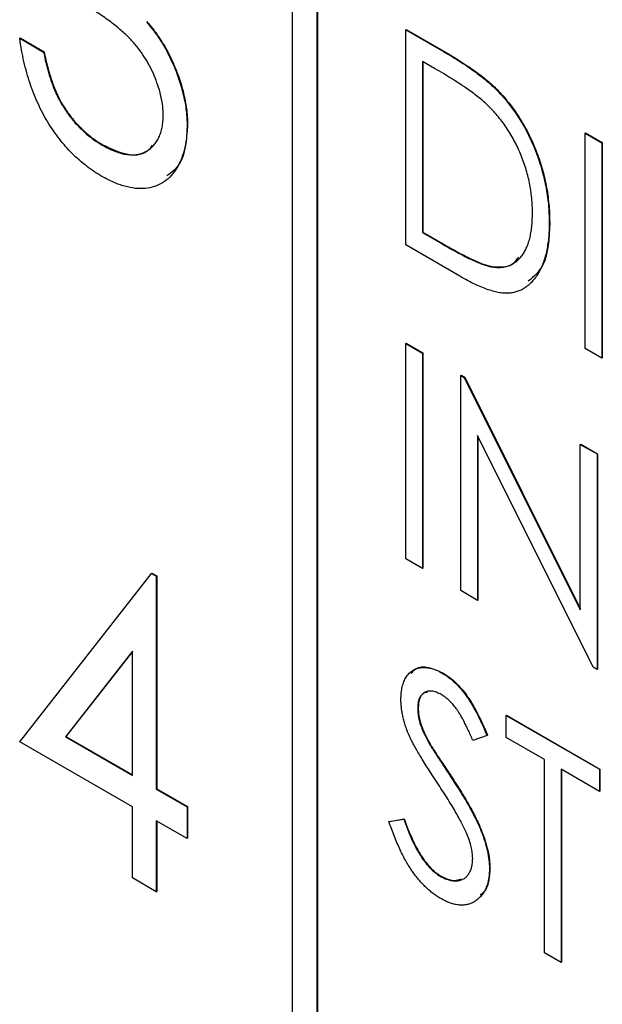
# Model space of a CAD drawing. Header units: millimetres. Extents: x 0 to 420, y 0 to 297.
# Tile 43 of 72: x 325.08 to 327.12, y 210.96 to 214.42. Entities that reach past the tile are written whole.
import ezdxf

# ---------------------------------------------------------------- set-up
doc = ezdxf.new("R2010")
doc.units = ezdxf.units.MM

msp = doc.modelspace()

# ---------------------------------------------------------------- linework, layer by layer
at = {"color": 7, "linetype": 'Continuous', "lineweight": 25}
for p, q in [((326.1235, 205.683), (326.1235, 219.9112)), ((326.1253, 205.684), (326.1253, 219.9122)), ((326.0351, 219.8602), (326.0351, 205.8361)), ((326.4341, 214.3844), (326.4359, 214.3854)), ((326.4341, 213.6283), (326.4341, 214.3844)), ((326.4341, 214.3844), (326.5581, 214.3128)), ((326.4359, 214.3854), (326.5599, 214.3139)), ((325.0789, 214.3544), (325.0807, 214.3554)), ((325.0789, 214.3544), (325.1629, 214.3059)), ((325.0807, 214.3554), (325.1646, 214.307)), ((325.1629, 214.3059), (325.1646, 214.307)), ((326.5581, 214.3128), (326.5599, 214.3139)), ((325.6158, 214.2665), (325.6175, 214.2675)), ((326.5353, 214.2485), (326.4929, 214.2729)), ((326.4929, 214.2729), (326.4929, 213.6719)), ((326.4947, 214.2719), (326.4947, 213.6729)), ((326.7529, 214.1731), (326.7546, 214.1741)), ((325.2286, 214.1187), (325.2304, 214.1197)), ((325.6666, 214.0452), (325.6683, 214.0463)), ((327.0638, 214.0209), (327.0655, 214.0219)), ((327.0638, 214.0209), (327.1225, 213.987)), ((327.0638, 213.2648), (327.0638, 214.0209)), ((327.0655, 214.0219), (327.1243, 213.988)), ((327.1225, 213.987), (327.1243, 213.988)), ((327.1225, 213.987), (327.1225, 213.2309)), ((327.1243, 213.988), (327.1243, 213.2319)), ((325.3688, 213.9793), (325.3706, 213.9803)), ((326.9378, 213.706), (326.9396, 213.707)), ((326.4929, 213.6719), (326.4947, 213.6729)), ((326.4947, 213.6729), (326.5638, 213.633)), ((326.4929, 213.6719), (326.562, 213.632)), ((326.6243, 213.5185), (326.4341, 213.6283)), ((326.562, 213.632), (326.5638, 213.633)), ((326.7343, 213.5518), (326.736, 213.5528)), ((326.4341, 213.2821), (326.4359, 213.2831)), ((326.4341, 213.2821), (326.4929, 213.2481)), ((326.4341, 212.5259), (326.4341, 213.2821)), ((326.4359, 213.2831), (326.4947, 213.2492)), ((327.1225, 213.2309), (327.0638, 213.2648)), ((326.4929, 213.2481), (326.4947, 213.2492)), ((326.4929, 213.2481), (326.4929, 212.492)), ((326.4947, 213.2492), (326.4947, 212.493)), ((327.1225, 213.2309), (327.1243, 213.2319)), ((326.6272, 213.1706), (326.629, 213.1716)), ((326.6272, 212.4145), (326.6272, 213.1706)), ((326.6272, 213.1706), (326.6395, 213.1635)), ((326.629, 213.1716), (326.6413, 213.1645)), ((326.6395, 213.1635), (326.6413, 213.1645)), ((326.6395, 213.1635), (327.047, 212.3477)), ((326.6413, 213.1645), (327.047, 212.3523)), ((327.0924, 212.1459), (326.686, 212.9598)), ((326.686, 212.9598), (326.686, 212.3805)), ((326.6877, 212.9562), (326.6877, 212.3816)), ((327.047, 212.9283), (327.0487, 212.9293)), ((327.047, 212.9283), (327.1057, 212.8944)), ((327.047, 212.3477), (327.047, 212.9283)), ((327.0487, 212.9293), (327.1075, 212.8954)), ((327.1057, 212.8944), (327.1075, 212.8954)), ((327.1057, 212.8944), (327.1057, 212.1382)), ((327.1075, 212.8954), (327.1075, 212.1392)), ((326.4929, 212.492), (326.4341, 212.5259)), ((325.0789, 211.8836), (325.5416, 212.4752)), ((325.5416, 212.4752), (325.5433, 212.4762)), ((325.5416, 212.4752), (325.5586, 212.4653)), ((325.5433, 212.4762), (325.5604, 212.4664)), ((325.5586, 212.4653), (325.5604, 212.4664)), ((325.5586, 212.4653), (325.5586, 211.7175)), ((325.5604, 212.4664), (325.5604, 211.7185)), ((326.4929, 212.492), (326.4947, 212.493)), ((326.686, 212.3805), (326.6272, 212.4145)), ((326.686, 212.3805), (326.6877, 212.3816)), ((325.4747, 212.2026), (325.2395, 211.9017)), ((325.4747, 212.2014), (325.2413, 211.9027)), ((325.4747, 211.766), (325.4747, 212.2026)), ((326.5625, 212.125), (326.5643, 212.126)), ((327.1057, 212.1382), (327.0924, 212.1459)), ((327.1057, 212.1382), (327.1075, 212.1392)), ((326.4761, 212.0016), (326.4779, 212.0026)), ((326.7867, 211.9762), (326.7885, 211.9772)), ((326.7867, 211.8986), (326.7867, 211.9762)), ((326.7867, 211.9762), (327.1141, 211.7872)), ((326.7885, 211.9772), (327.1159, 211.7882)), ((325.4747, 211.6552), (325.0789, 211.8836)), ((325.2395, 211.9017), (325.2413, 211.9027)), ((325.2395, 211.9017), (325.4747, 211.766)), ((325.2413, 211.9027), (325.4747, 211.768)), ((326.5141, 211.882), (326.5159, 211.883)), ((326.7196, 211.9064), (326.6698, 211.8886)), ((326.7196, 211.9064), (326.7213, 211.9074)), ((326.921, 211.8211), (326.7867, 211.8986)), ((326.921, 211.1425), (326.921, 211.8211)), ((327.1141, 211.7096), (326.9798, 211.7872)), ((326.9798, 211.7872), (326.9798, 211.1086)), ((326.9816, 211.7862), (326.9816, 211.1096)), ((327.1141, 211.7872), (327.1159, 211.7882)), ((327.1141, 211.7872), (327.1141, 211.7096)), ((327.1159, 211.7882), (327.1159, 211.7107)), ((326.5918, 211.7618), (326.5936, 211.7629)), ((325.5586, 211.7175), (325.5604, 211.7185)), ((325.5586, 211.7175), (325.6666, 211.6552)), ((325.5604, 211.7185), (325.6683, 211.6562)), ((327.1141, 211.7096), (327.1159, 211.7107)), ((325.4747, 211.4059), (325.4747, 211.6552)), ((325.6666, 211.6552), (325.6683, 211.6562)), ((325.6666, 211.6552), (325.6666, 211.5444)), ((325.6683, 211.6562), (325.6683, 211.5454)), ((325.6666, 211.5444), (325.5586, 211.6067)), ((325.5586, 211.6067), (325.5586, 211.3574)), ((325.5604, 211.6057), (325.5604, 211.3585)), ((326.3754, 211.6034), (326.4272, 211.6118)), ((326.3754, 211.6034), (326.3771, 211.6044)), ((326.3771, 211.6044), (326.4289, 211.6128)), ((326.4272, 211.6118), (326.4289, 211.6128)), ((325.6666, 211.5444), (325.6683, 211.5454)), ((326.728, 211.4392), (326.7297, 211.4402)), ((325.5586, 211.3574), (325.4747, 211.4059)), ((326.5551, 211.4119), (326.5568, 211.413)), ((325.5586, 211.3574), (325.5604, 211.3585)), ((326.9798, 211.1086), (326.921, 211.1425)), ((326.9798, 211.1086), (326.9816, 211.1096))]:
    msp.add_line(p, q, dxfattribs=at)
for points, knots in [([(325.5826, 214.0844), (325.5823, 214.0946), (325.5818, 214.115), (325.576, 214.1477), (325.5672, 214.1812), (325.5547, 214.2153), (325.5396, 214.2491), (325.5217, 214.2815), (325.5011, 214.3119), (325.4821, 214.3357), (325.4652, 214.354), (325.4508, 214.3682), (325.4347, 214.3823), (325.4171, 214.397), (325.3978, 214.412), (325.377, 214.4273), (325.3544, 214.4429), (325.3388, 214.453), (325.3308, 214.4583)], [0, 0, 0, 0, 0.072483, 0.144336, 0.216269, 0.289826, 0.363748, 0.435901, 0.50742, 0.580162, 0.618838, 0.660808, 0.707132, 0.757253, 0.811151, 0.869953, 0.932709, 1, 1, 1, 1]), ([(325.524, 214.4117), (325.533, 214.4009), (325.5511, 214.3794), (325.5754, 214.3437), (325.5975, 214.3061), (325.6096, 214.2798), (325.6158, 214.2665)], [0, 0, 0, 0, 0.250334, 0.497098, 0.745903, 1, 1, 1, 1]), ([(325.5257, 214.4127), (325.5348, 214.4019), (325.5529, 214.3805), (325.5771, 214.3447), (325.5992, 214.3071), (325.6114, 214.2808), (325.6175, 214.2675)], [0, 0, 0, 0, 0.250334, 0.497098, 0.745903, 1, 1, 1, 1]), ([(325.3673, 213.8694), (325.358, 213.875), (325.3399, 213.886), (325.3131, 213.9051), (325.2876, 213.9264), (325.2633, 213.9493), (325.2401, 213.974), (325.218, 214.0006), (325.1972, 214.0292), (325.1777, 214.0596), (325.1594, 214.0915), (325.1429, 214.125), (325.1281, 214.1599), (325.1147, 214.1962), (325.1033, 214.2338), (325.0935, 214.2728), (325.0848, 214.3134), (325.0809, 214.3405), (325.0789, 214.3544)], [0, 0, 0, 0, 0.063186, 0.124194, 0.183604, 0.241346, 0.298312, 0.355201, 0.412588, 0.470703, 0.529828, 0.58992, 0.651564, 0.715502, 0.78143, 0.850905, 0.923451, 1, 1, 1, 1]), ([(325.1629, 214.3059), (325.1648, 214.2965), (325.1685, 214.2782), (325.1753, 214.2511), (325.1825, 214.2255), (325.1905, 214.2014), (325.1988, 214.1786), (325.2081, 214.1573), (325.2177, 214.1372), (325.225, 214.1247), (325.2286, 214.1187)], [0, 0, 0, 0, 0.152217, 0.296177, 0.431862, 0.55851, 0.677785, 0.79096, 0.898105, 1, 1, 1, 1]), ([(325.1646, 214.307), (325.1665, 214.2975), (325.1703, 214.2792), (325.1771, 214.2521), (325.1843, 214.2265), (325.1922, 214.2024), (325.2006, 214.1796), (325.2098, 214.1583), (325.2195, 214.1383), (325.2268, 214.1258), (325.2304, 214.1197)], [0, 0, 0, 0, 0.152217, 0.296177, 0.431862, 0.55851, 0.677785, 0.79096, 0.898105, 1, 1, 1, 1]), ([(326.5581, 214.3128), (326.5689, 214.3065), (326.5897, 214.2943), (326.6198, 214.2758), (326.6476, 214.2576), (326.6732, 214.2398), (326.6964, 214.2227), (326.7174, 214.206), (326.736, 214.1898), (326.7475, 214.1785), (326.7529, 214.1731)], [0, 0, 0, 0, 0.164344, 0.316794, 0.458147, 0.588563, 0.707492, 0.815269, 0.912897, 1, 1, 1, 1]), ([(326.5599, 214.3139), (326.5707, 214.3075), (326.5915, 214.2953), (326.6216, 214.2768), (326.6494, 214.2586), (326.6749, 214.2409), (326.6982, 214.2238), (326.7191, 214.207), (326.7378, 214.1908), (326.7492, 214.1795), (326.7546, 214.1741)], [0, 0, 0, 0, 0.164344, 0.316794, 0.458147, 0.588563, 0.707492, 0.815269, 0.912897, 1, 1, 1, 1]), ([(325.6158, 214.2665), (325.6199, 214.257), (325.6281, 214.2381), (325.6382, 214.2096), (325.647, 214.1815), (325.654, 214.1536), (325.6598, 214.126), (325.6636, 214.0987), (325.6662, 214.0716), (325.6664, 214.054), (325.6666, 214.0452)], [0, 0, 0, 0, 0.126046, 0.250947, 0.373622, 0.497176, 0.620273, 0.744382, 0.87147, 1, 1, 1, 1]), ([(325.6175, 214.2675), (325.6217, 214.258), (325.6298, 214.2391), (325.64, 214.2107), (325.6488, 214.1825), (325.6558, 214.1547), (325.6615, 214.127), (325.6654, 214.0997), (325.668, 214.0726), (325.6682, 214.0551), (325.6683, 214.0463)], [0, 0, 0, 0, 0.126046, 0.250947, 0.373622, 0.497176, 0.620273, 0.744382, 0.87147, 1, 1, 1, 1]), ([(326.7203, 214.1204), (326.7153, 214.1251), (326.7045, 214.135), (326.687, 214.1492), (326.6673, 214.1642), (326.6453, 214.1799), (326.621, 214.1961), (326.5944, 214.2131), (326.5656, 214.2308), (326.5456, 214.2424), (326.5353, 214.2485)], [0, 0, 0, 0, 0.084774, 0.180312, 0.28709, 0.406015, 0.536482, 0.678682, 0.833402, 1, 1, 1, 1]), ([(326.7529, 214.1731), (326.76, 214.1657), (326.774, 214.1509), (326.794, 214.127), (326.8128, 214.102), (326.8307, 214.076), (326.8469, 214.0487), (326.8623, 214.0206), (326.8762, 213.9912), (326.8891, 213.9609), (326.9006, 213.93), (326.9106, 213.8986), (326.919, 213.8671), (326.926, 213.8352), (326.9311, 213.8032), (326.9352, 213.7708), (326.9373, 213.7382), (326.9377, 213.7169), (326.9378, 213.706)], [0, 0, 0, 0, 0.0593984, 0.1178042, 0.175649, 0.2334372, 0.2912492, 0.3495762, 0.4093288, 0.4703723, 0.5325912, 0.5951189, 0.6586247, 0.723231, 0.789405, 0.8576492, 0.9277421, 1, 1, 1, 1]), ([(326.7546, 214.1741), (326.7617, 214.1667), (326.7758, 214.152), (326.7958, 214.128), (326.8146, 214.103), (326.8325, 214.0771), (326.8486, 214.0497), (326.8641, 214.0216), (326.878, 213.9922), (326.8909, 213.9619), (326.9024, 213.931), (326.9124, 213.8996), (326.9207, 213.8681), (326.9278, 213.8362), (326.9329, 213.8042), (326.9369, 213.7718), (326.9391, 213.7393), (326.9394, 213.7179), (326.9396, 213.707)], [0, 0, 0, 0, 0.0593984, 0.1178042, 0.175649, 0.2334372, 0.2912492, 0.3495762, 0.4093288, 0.4703723, 0.5325912, 0.5951189, 0.6586247, 0.723231, 0.789405, 0.8576492, 0.9277421, 1, 1, 1, 1]), ([(325.2286, 214.1187), (325.2333, 214.1113), (325.2426, 214.0967), (325.2579, 214.076), (325.274, 214.0563), (325.2913, 214.0385), (325.3093, 214.0215), (325.3283, 214.0061), (325.3482, 213.9916), (325.3619, 213.9835), (325.3688, 213.9793)], [0, 0, 0, 0, 0.121204, 0.241415, 0.361745, 0.482356, 0.605846, 0.732505, 0.863626, 1, 1, 1, 1]), ([(325.2304, 214.1197), (325.2351, 214.1123), (325.2444, 214.0977), (325.2597, 214.077), (325.2758, 214.0573), (325.2931, 214.0395), (325.311, 214.0225), (325.3301, 214.0071), (325.35, 213.9926), (325.3636, 213.9845), (325.3706, 213.9803)], [0, 0, 0, 0, 0.121204, 0.241415, 0.361745, 0.482356, 0.605846, 0.732505, 0.863626, 1, 1, 1, 1]), ([(326.8791, 213.7401), (326.8789, 213.749), (326.8787, 213.7665), (326.8767, 213.7931), (326.8734, 213.8195), (326.8688, 213.8457), (326.863, 213.8717), (326.8557, 213.8975), (326.8472, 213.9231), (326.8374, 213.9483), (326.8264, 213.9729), (326.8144, 213.9968), (326.8012, 214.0197), (326.7872, 214.0418), (326.772, 214.0629), (326.7558, 214.0832), (326.7385, 214.1024), (326.7265, 214.1144), (326.7203, 214.1204)], [0, 0, 0, 0, 0.072235, 0.141829, 0.209054, 0.274618, 0.338839, 0.40167, 0.463864, 0.525432, 0.586208, 0.645431, 0.704074, 0.762298, 0.820336, 0.879142, 0.938766, 1, 1, 1, 1]), ([(325.3688, 213.9793), (325.3767, 213.975), (325.3921, 213.9664), (325.4145, 213.9569), (325.4358, 213.9496), (325.4558, 213.9458), (325.4749, 213.9442), (325.4924, 213.9462), (325.5091, 213.9504), (325.5242, 213.9577), (325.5377, 213.9673), (325.5498, 213.9785), (325.56, 213.9916), (325.5682, 214.0066), (325.5747, 214.0233), (325.5791, 214.0421), (325.5821, 214.0623), (325.5824, 214.077), (325.5826, 214.0844)], [0, 0, 0, 0, 0.072637, 0.141726, 0.208269, 0.273118, 0.33605, 0.398784, 0.461462, 0.52466, 0.587471, 0.648301, 0.707284, 0.765509, 0.823088, 0.881207, 0.940024, 1, 1, 1, 1]), ([(325.6666, 214.0452), (325.6661, 214.0304), (325.6652, 214.0008), (325.6573, 213.9608), (325.645, 213.9244), (325.6277, 213.8926), (325.6064, 213.866), (325.5813, 213.8456), (325.5524, 213.8322), (325.52, 213.8258), (325.485, 213.826), (325.4475, 213.8337), (325.4081, 213.8473), (325.3811, 213.8619), (325.3673, 213.8694)], [0, 0, 0, 0, 0.082872, 0.165142, 0.248491, 0.333462, 0.418329, 0.500365, 0.581906, 0.664008, 0.746485, 0.828958, 0.912783, 1, 1, 1, 1]), ([(325.6683, 214.0463), (325.6643, 213.9963), (325.658, 213.918), (325.6123, 213.8832), (325.5958, 213.8707)], [0, 0, 0, 0, 0.638993, 1, 1, 1, 1]), ([(325.3706, 213.9803), (325.4008, 213.9661), (325.461, 213.9375), (325.5226, 213.9474), (325.5416, 213.9738), (325.5453, 213.979)], [0, 0, 0, 0, 0.446712, 0.891885, 1, 1, 1, 1]), ([(326.7343, 213.5518), (326.7397, 213.551), (326.7506, 213.5496), (326.7663, 213.5493), (326.7809, 213.5513), (326.7948, 213.5547), (326.8075, 213.5606), (326.8195, 213.5681), (326.8306, 213.5773), (326.8406, 213.5886), (326.8497, 213.6017), (326.8575, 213.6165), (326.8643, 213.6328), (326.8696, 213.6511), (326.874, 213.6708), (326.877, 213.6923), (326.8786, 213.7155), (326.8789, 213.7318), (326.8791, 213.7401)], [0, 0, 0, 0, 0.0596576, 0.1183194, 0.1760024, 0.2334397, 0.2908839, 0.3491781, 0.4080738, 0.468667, 0.5303904, 0.5926318, 0.6557519, 0.7203951, 0.7871558, 0.8557158, 0.9264078, 1, 1, 1, 1]), ([(326.9396, 213.707), (326.9373, 213.6519), (326.9334, 213.5611), (326.8839, 213.5179), (326.8644, 213.501)], [0, 0, 0, 0, 0.607867, 1, 1, 1, 1]), ([(326.9378, 213.706), (326.9377, 213.6967), (326.9374, 213.6785), (326.9358, 213.6523), (326.9325, 213.6279), (326.9284, 213.6047), (326.9228, 213.5834), (326.9164, 213.5632), (326.9083, 213.5451), (326.8993, 213.5283), (326.8892, 213.5134), (326.8784, 213.5001), (326.867, 213.4885), (326.8546, 213.479), (326.8417, 213.4711), (326.8278, 213.4654), (326.8134, 213.4612), (326.7981, 213.4588), (326.7817, 213.4585), (326.7638, 213.4605), (326.7443, 213.4649), (326.7233, 213.4712), (326.7008, 213.4797), (326.6767, 213.4906), (326.651, 213.5033), (326.6334, 213.5133), (326.6243, 213.5185)], [0, 0, 0, 0, 0.047591, 0.093744, 0.138658, 0.182637, 0.225674, 0.268046, 0.309925, 0.35122, 0.391858, 0.430949, 0.469216, 0.506063, 0.542432, 0.578163, 0.613445, 0.648473, 0.684358, 0.722083, 0.761938, 0.803977, 0.848876, 0.896245, 0.946758, 1, 1, 1, 1]), ([(326.562, 213.632), (326.572, 213.6263), (326.5911, 213.6153), (326.6186, 213.6004), (326.6437, 213.5873), (326.6665, 213.5763), (326.6868, 213.5673), (326.7048, 213.5599), (326.7204, 213.5548), (326.7299, 213.5527), (326.7343, 213.5518)], [0, 0, 0, 0, 0.172244, 0.330193, 0.475432, 0.606548, 0.724426, 0.829129, 0.920407, 1, 1, 1, 1]), ([(326.5638, 213.633), (326.5738, 213.6273), (326.5929, 213.6164), (326.6204, 213.6014), (326.6455, 213.5884), (326.6682, 213.5773), (326.6886, 213.5683), (326.7066, 213.561), (326.7222, 213.5558), (326.7316, 213.5538), (326.736, 213.5528)], [0, 0, 0, 0, 0.172244, 0.330193, 0.475432, 0.606548, 0.724426, 0.829129, 0.920407, 1, 1, 1, 1]), ([(326.736, 213.5528), (326.7621, 213.5508), (326.8013, 213.5479), (326.8237, 213.576), (326.8312, 213.5854)], [0, 0, 0, 0, 0.664227, 1, 1, 1, 1]), ([(326.4173, 212.0324), (326.4176, 212.0402), (326.418, 212.0558), (326.4217, 212.0767), (326.4274, 212.0955), (326.4355, 212.1116), (326.446, 212.1246), (326.4581, 212.1349), (326.4726, 212.1413), (326.4885, 212.1449), (326.5058, 212.145), (326.524, 212.1421), (326.5431, 212.1353), (326.556, 212.1284), (326.5625, 212.125)], [0, 0, 0, 0, 0.088291, 0.174419, 0.258423, 0.342317, 0.425287, 0.506935, 0.587922, 0.670559, 0.753145, 0.834844, 0.916686, 1, 1, 1, 1]), ([(326.4538, 212.1238), (326.4586, 212.1298), (326.4726, 212.1475), (326.5131, 212.149), (326.5473, 212.1337), (326.5643, 212.126)], [0, 0, 0, 0, 0.20618, 0.603207, 1, 1, 1, 1]), ([(326.5625, 212.125), (326.5695, 212.1207), (326.5834, 212.1121), (326.6037, 212.0949), (326.6233, 212.0749), (326.639, 212.0558), (326.6513, 212.0387), (326.6607, 212.0243), (326.6701, 212.0083), (326.6799, 211.9909), (326.6897, 211.9719), (326.6997, 211.9514), (326.7096, 211.9294), (326.7162, 211.9142), (326.7196, 211.9064)], [0, 0, 0, 0, 0.103822, 0.205919, 0.309231, 0.415653, 0.47222, 0.532858, 0.597819, 0.667857, 0.743177, 0.823448, 0.908942, 1, 1, 1, 1]), ([(326.5643, 212.126), (326.5713, 212.1217), (326.5851, 212.1131), (326.6055, 212.096), (326.625, 212.0759), (326.6408, 212.0568), (326.653, 212.0397), (326.6625, 212.0253), (326.6719, 212.0093), (326.6817, 211.9919), (326.6914, 211.9729), (326.7015, 211.9524), (326.7114, 211.9304), (326.7179, 211.9152), (326.7213, 211.9074)], [0, 0, 0, 0, 0.103822, 0.205919, 0.309231, 0.415653, 0.47222, 0.532858, 0.597819, 0.667857, 0.743177, 0.823448, 0.908942, 1, 1, 1, 1]), ([(326.5591, 212.0494), (326.5533, 212.0525), (326.542, 212.0586), (326.5259, 212.0622), (326.5114, 212.0619), (326.499, 212.0569), (326.4888, 212.0482), (326.4813, 212.036), (326.4769, 212.0203), (326.4764, 212.008), (326.4761, 212.0016)], [0, 0, 0, 0, 0.133507, 0.258557, 0.380724, 0.504971, 0.628085, 0.748901, 0.871477, 1, 1, 1, 1]), ([(326.5104, 212.0582), (326.5054, 212.0572), (326.4924, 212.0546), (326.4803, 212.0344), (326.4787, 212.0132), (326.4779, 212.0026)], [0, 0, 0, 0, 0.236614, 0.618138, 1, 1, 1, 1]), ([(326.6698, 211.8886), (326.6671, 211.8949), (326.6617, 211.9071), (326.6537, 211.9247), (326.646, 211.9408), (326.6385, 211.9555), (326.6314, 211.9687), (326.6246, 211.9805), (326.6181, 211.991), (326.6099, 212.0028), (326.5996, 212.0157), (326.5866, 212.0293), (326.5731, 212.0406), (326.5638, 212.0465), (326.5591, 212.0494)], [0, 0, 0, 0, 0.102557, 0.196911, 0.284395, 0.364416, 0.437215, 0.503536, 0.563602, 0.61645, 0.714669, 0.808954, 0.904132, 1, 1, 1, 1]), ([(326.4496, 211.8986), (326.447, 211.9046), (326.4419, 211.9163), (326.4353, 211.9338), (326.4297, 211.951), (326.4254, 211.9679), (326.4218, 211.9845), (326.4191, 212.0009), (326.4177, 212.0169), (326.4175, 212.0272), (326.4173, 212.0324)], [0, 0, 0, 0, 0.130877, 0.257719, 0.382316, 0.506626, 0.628302, 0.751527, 0.87547, 1, 1, 1, 1]), ([(326.4761, 212.0016), (326.4762, 211.9975), (326.4764, 211.9893), (326.4781, 211.9763), (326.4805, 211.963), (326.4841, 211.9491), (326.4892, 211.9341), (326.496, 211.918), (326.5043, 211.9004), (326.5108, 211.8883), (326.5141, 211.882)], [0, 0, 0, 0, 0.110385, 0.220503, 0.331137, 0.443585, 0.563154, 0.695062, 0.839762, 1, 1, 1, 1]), ([(326.4779, 212.0026), (326.478, 211.9985), (326.4782, 211.9903), (326.4798, 211.9774), (326.4823, 211.9641), (326.4859, 211.9501), (326.491, 211.9352), (326.4978, 211.919), (326.5061, 211.9014), (326.5125, 211.8893), (326.5159, 211.883)], [0, 0, 0, 0, 0.110385, 0.220503, 0.331137, 0.443585, 0.563154, 0.695062, 0.839762, 1, 1, 1, 1]), ([(326.5443, 211.7411), (326.5383, 211.7503), (326.5266, 211.7679), (326.5103, 211.7932), (326.4958, 211.8164), (326.4831, 211.8372), (326.4721, 211.8558), (326.4628, 211.872), (326.4554, 211.886), (326.4514, 211.8947), (326.4496, 211.8986)], [0, 0, 0, 0, 0.179535, 0.344506, 0.492131, 0.62464, 0.742099, 0.843179, 0.92954, 1, 1, 1, 1]), ([(326.5141, 211.882), (326.5154, 211.8797), (326.5184, 211.8745), (326.5239, 211.8656), (326.5311, 211.8543), (326.54, 211.8405), (326.5505, 211.8242), (326.5628, 211.8057), (326.5767, 211.7845), (326.5866, 211.7697), (326.5918, 211.7618)], [0, 0, 0, 0, 0.053039, 0.126288, 0.218872, 0.334457, 0.469409, 0.625738, 0.802267, 1, 1, 1, 1]), ([(326.5159, 211.883), (326.5172, 211.8808), (326.5202, 211.8755), (326.5257, 211.8667), (326.5329, 211.8553), (326.5417, 211.8415), (326.5522, 211.8252), (326.5646, 211.8067), (326.5785, 211.7856), (326.5884, 211.7707), (326.5936, 211.7629)], [0, 0, 0, 0, 0.053039, 0.126288, 0.218872, 0.334457, 0.469409, 0.625738, 0.802267, 1, 1, 1, 1]), ([(326.6485, 211.5604), (326.6459, 211.5662), (326.6405, 211.5784), (326.6311, 211.5973), (326.6203, 211.6176), (326.608, 211.6395), (326.5941, 211.6628), (326.5789, 211.6876), (326.5622, 211.714), (326.5504, 211.7318), (326.5443, 211.7411)], [0, 0, 0, 0, 0.0922134, 0.1931191, 0.3030094, 0.4233633, 0.5524894, 0.6917595, 0.8406708, 1, 1, 1, 1]), ([(326.5918, 211.7618), (326.5981, 211.7522), (326.6102, 211.7337), (326.6275, 211.7062), (326.6432, 211.6802), (326.6574, 211.6556), (326.6701, 211.6323), (326.6811, 211.6105), (326.6908, 211.59), (326.7012, 211.5648), (326.7118, 211.535), (326.7212, 211.5009), (326.7268, 211.4688), (326.7276, 211.449), (326.728, 211.4392)], [0, 0, 0, 0, 0.093761, 0.181614, 0.264342, 0.341677, 0.41338, 0.479975, 0.541968, 0.599292, 0.705911, 0.807015, 0.904485, 1, 1, 1, 1]), ([(326.5936, 211.7629), (326.5998, 211.7533), (326.612, 211.7347), (326.6292, 211.7073), (326.645, 211.6813), (326.6592, 211.6566), (326.6718, 211.6334), (326.6829, 211.6115), (326.6925, 211.591), (326.703, 211.5658), (326.7136, 211.536), (326.723, 211.5019), (326.7286, 211.4698), (326.7293, 211.45), (326.7297, 211.4402)], [0, 0, 0, 0, 0.093761, 0.181614, 0.264342, 0.341677, 0.41338, 0.479975, 0.541968, 0.599292, 0.705911, 0.807015, 0.904485, 1, 1, 1, 1]), ([(326.5572, 211.3332), (326.5527, 211.3359), (326.5437, 211.3413), (326.5304, 211.3509), (326.5174, 211.3611), (326.5048, 211.3728), (326.4925, 211.3852), (326.4804, 211.3987), (326.4687, 211.4132), (326.4574, 211.4288), (326.4462, 211.4456), (326.4354, 211.4638), (326.4247, 211.4835), (326.4144, 211.5047), (326.4043, 211.5273), (326.3944, 211.5513), (326.3846, 211.5769), (326.3785, 211.5944), (326.3754, 211.6034)], [0, 0, 0, 0, 0.055089, 0.109447, 0.163323, 0.216767, 0.269874, 0.324148, 0.378969, 0.434708, 0.492467, 0.553707, 0.618022, 0.686132, 0.757893, 0.834258, 0.914668, 1, 1, 1, 1]), ([(326.4272, 211.6118), (326.4318, 211.5992), (326.4405, 211.5752), (326.4551, 211.541), (326.4703, 211.5104), (326.4861, 211.4833), (326.5025, 211.4598), (326.5195, 211.4399), (326.5371, 211.4235), (326.5491, 211.4158), (326.5551, 211.4119)], [0, 0, 0, 0, 0.165307, 0.315251, 0.451801, 0.576089, 0.690151, 0.796612, 0.898685, 1, 1, 1, 1]), ([(326.4289, 211.6128), (326.4335, 211.6002), (326.4423, 211.5762), (326.4569, 211.542), (326.4721, 211.5114), (326.4878, 211.4843), (326.5042, 211.4608), (326.5212, 211.4409), (326.5388, 211.4245), (326.5509, 211.4168), (326.5568, 211.413)], [0, 0, 0, 0, 0.165307, 0.315251, 0.451801, 0.576089, 0.690151, 0.796612, 0.898685, 1, 1, 1, 1]), ([(326.6692, 211.4742), (326.6689, 211.4806), (326.6684, 211.4937), (326.6645, 211.5148), (326.6577, 211.5373), (326.6516, 211.5525), (326.6485, 211.5604)], [0, 0, 0, 0, 0.238336, 0.482311, 0.73314, 1, 1, 1, 1]), ([(326.5551, 211.4119), (326.5602, 211.4092), (326.5704, 211.4037), (326.5853, 211.3986), (326.5998, 211.3956), (326.6135, 211.3954), (326.6264, 211.3974), (326.6376, 211.4023), (326.6473, 211.4093), (326.6551, 211.419), (326.6614, 211.4304), (326.6659, 211.4435), (326.6686, 211.4581), (326.669, 211.4688), (326.6692, 211.4742)], [0, 0, 0, 0, 0.086779, 0.172012, 0.257, 0.344091, 0.430347, 0.513787, 0.595624, 0.677565, 0.75969, 0.839996, 0.919133, 1, 1, 1, 1]), ([(326.728, 211.4392), (326.7278, 211.4325), (326.7275, 211.4193), (326.725, 211.401), (326.7213, 211.384), (326.7157, 211.3689), (326.7088, 211.355), (326.7, 211.3432), (326.6899, 211.3327), (326.6783, 211.324), (326.6657, 211.317), (326.6522, 211.3124), (326.6381, 211.31), (326.6231, 211.3101), (326.6076, 211.3124), (326.5914, 211.3169), (326.5745, 211.3237), (326.563, 211.33), (326.5572, 211.3332)], [0, 0, 0, 0, 0.064367, 0.127345, 0.188922, 0.250384, 0.312021, 0.374404, 0.437663, 0.502985, 0.567803, 0.63098, 0.692076, 0.752595, 0.813028, 0.874016, 0.936113, 1, 1, 1, 1]), ([(326.7297, 211.4402), (326.728, 211.4108), (326.7256, 211.369), (326.7021, 211.3503), (326.6951, 211.3448)], [0, 0, 0, 0, 0.704619, 1, 1, 1, 1]), ([(326.5568, 211.413), (326.5738, 211.4048), (326.6006, 211.3918), (326.6208, 211.4), (326.6283, 211.403)], [0, 0, 0, 0, 0.631671, 1, 1, 1, 1])]:
    msp.add_open_spline(points, degree=3, knots=knots, dxfattribs=at)

doc.saveas('drawing.dxf')
